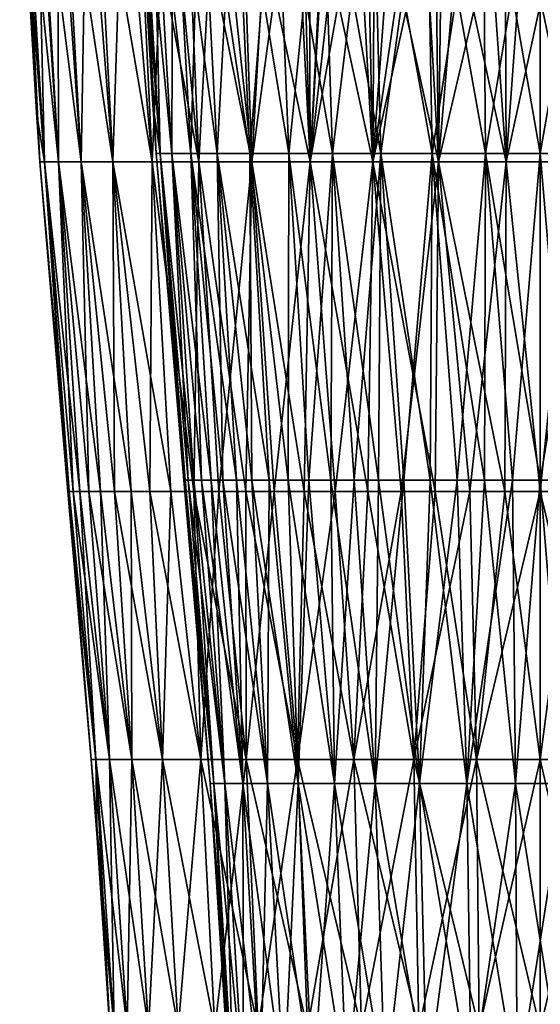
# Model space of a CAD drawing. Header units: metres. Extents: x -62 to 300, y -109 to 109.
# Tile 178 of 256: x -15 to 0, y -52 to -24. Entities that reach past the tile are written whole.
import ezdxf

# ---------------------------------------------------------------- set-up
doc = ezdxf.new("R2010")
doc.units = ezdxf.units.M
doc.layers.add('solid_500635', color=7, linetype='CONTINUOUS')

msp = doc.modelspace()

# ---------------------------------------------------------------- linework, layer by layer
at = {"layer": 'solid_500635'}
for points in [[(-14.262333, -26.897242), (-14.733834, -18.882759), (-14.612392, -18.882759, -1.887822)], [(-14.03112, -28.296183, 1.928533), (-14.733834, -18.882759), (-14.262333, -26.897242)], [(-14.596602, -18.882759, 2.006257), (-14.733834, -18.882759), (-14.03112, -28.296183, 1.928533)], [(-14.03112, -28.296183, -1.928533), (-14.612392, -18.882759, -1.887822), (-14.250068, -18.882759, -3.744523)], [(-14.163036, -28.296183), (-14.262333, -26.897242), (-14.612392, -18.882759, -1.887822)], [(-14.03112, -28.296183, -1.928533), (-14.163036, -28.296183), (-14.612392, -18.882759, -1.887822)], [(-14.596602, -18.882759, 2.006257), (-14.03112, -28.296183, 1.928533), (-13.637832, -28.296183, 3.821141)], [(-14.187464, -18.882759, 3.975141), (-14.596602, -18.882759, 2.006257), (-13.637832, -28.296183, 3.821141)], [(-13.637832, -28.296183, -3.821141), (-14.250068, -18.882759, -3.744523), (-13.652833, -18.882759, -5.539496)], [(-13.637832, -28.296183, -3.821141), (-14.03112, -28.296183, -1.928533), (-14.250068, -18.882759, -3.744523)], [(-14.187464, -18.882759, 3.975141), (-13.637832, -28.296183, 3.821141), (-12.990497, -28.296183, 5.642569)], [(-13.514039, -18.882759, 5.869976), (-14.187464, -18.882759, 3.975141), (-12.990497, -28.296183, 5.642569)], [(-12.990497, -28.296183, -5.642569), (-13.652833, -18.882759, -5.539496), (-12.830535, -18.882759, -7.243152)], [(-12.990497, -28.296183, -5.642569), (-13.637832, -28.296183, -3.821141), (-13.652833, -18.882759, -5.539496)], [(-13.514039, -18.882759, 5.869976), (-12.990497, -28.296183, 5.642569), (-12.101172, -28.296183, 7.358886)], [(-12.588874, -18.882759, 7.655464), (-13.514039, -18.882759, 5.869976), (-12.101172, -28.296183, 7.358886)], [(-12.101172, -28.296183, -7.358886), (-12.990497, -28.296183, -5.642569), (-12.830535, -18.882759, -7.243152)], [(-12.101172, -28.296183, -7.358886), (-12.830535, -18.882759, -7.243152), (-11.796727, -18.882759, -8.827406)], [(-12.588874, -18.882759, 7.655464), (-12.101172, -28.296183, 7.358886), (-10.986427, -28.296183, 8.938121)], [(-11.429202, -18.882759, 9.298346), (-12.588874, -18.882759, 7.655464), (-10.986427, -28.296183, 8.938121)], [(-10.986427, -28.296183, -8.938121), (-12.101172, -28.296183, -7.358886), (-11.796727, -18.882759, -8.827406)], [(-10.986427, -28.296183, -8.938121), (-11.796727, -18.882759, -8.827406), (-10.568453, -18.882759, -10.266142)], [(-10.9702, -26.669518), (-11.437709, -18.722889), (-11.32129, -18.722889, 1.627756)], [(-10.761085, -28.056614, -1.54721), (-11.437709, -18.722889), (-10.9702, -26.669518)], [(-11.32129, -18.722889, -1.627756), (-11.437709, -18.722889), (-10.761085, -28.056614, -1.54721)], [(-11.429202, -18.882759, 9.298346), (-10.986427, -28.296183, 8.938121), (-9.667025, -28.296183, 10.350856)], [(-10.056625, -18.882759, 10.768016), (-11.429202, -18.882759, 9.298346), (-9.667025, -28.296183, 10.350856)], [(-10.761085, -28.056614, 1.54721), (-11.32129, -18.722889, 1.627756), (-10.974401, -18.722889, 3.222375)], [(-10.871743, -28.056614), (-10.9702, -26.669518), (-11.32129, -18.722889, 1.627756)], [(-10.761085, -28.056614, 1.54721), (-10.871743, -28.056614), (-11.32129, -18.722889, 1.627756)], [(-11.32129, -18.722889, -1.627756), (-10.761085, -28.056614, -1.54721), (-10.431361, -28.056614, -3.062924)], [(-10.974401, -18.722889, -3.222375), (-11.32129, -18.722889, -1.627756), (-10.431361, -28.056614, -3.062924)], [(-9.667025, -28.296183, -10.350856), (-10.986427, -28.296183, -8.938121), (-10.568453, -18.882759, -10.266142)], [(-10.431361, -28.056614, 3.062924), (-10.974401, -18.722889, 3.222375), (-10.404106, -18.722889, 4.751396)], [(-10.431361, -28.056614, 3.062924), (-10.761085, -28.056614, 1.54721), (-10.974401, -18.722889, 3.222375)], [(-10.974401, -18.722889, -3.222375), (-10.431361, -28.056614, -3.062924), (-9.889286, -28.056614, -4.516285)], [(-10.404106, -18.722889, -4.751396), (-10.974401, -18.722889, -3.222375), (-9.889286, -28.056614, -4.516285)], [(-9.667025, -28.296183, -10.350856), (-10.568453, -18.882759, -10.266142), (-9.165959, -18.882759, -11.535643)], [(-9.889286, -28.056614, 4.516285), (-10.431361, -28.056614, 3.062924), (-10.404106, -18.722889, 4.751396)], [(-9.889286, -28.056614, 4.516285), (-10.404106, -18.722889, 4.751396), (-9.622013, -18.722889, 6.183692)], [(-10.404106, -18.722889, -4.751396), (-9.889286, -28.056614, -4.516285), (-9.145892, -28.056614, -5.877708)], [(-9.622013, -18.722889, -6.183692), (-10.404106, -18.722889, -4.751396), (-9.145892, -28.056614, -5.877708)], [(-10.056625, -18.882759, 10.768016), (-9.667025, -28.296183, 10.350856), (-8.167544, -28.296183, 11.570774)], [(-8.496713, -18.882759, 12.037099), (-10.056625, -18.882759, 10.768016), (-8.167544, -28.296183, 11.570774)], [(-9.145892, -28.056614, 5.877708), (-9.889286, -28.056614, 4.516285), (-9.622013, -18.722889, 6.183692)], [(-8.167544, -28.296183, -11.570774), (-9.667025, -28.296183, -10.350856), (-9.165959, -18.882759, -11.535643)], [(-9.145892, -28.056614, 5.877708), (-9.622013, -18.722889, 6.183692), (-8.644044, -18.722889, 7.490107)], [(-9.622013, -18.722889, -6.183692), (-9.145892, -28.056614, -5.877708), (-8.216315, -28.056614, -7.119478)], [(-8.644044, -18.722889, -7.490107), (-9.622013, -18.722889, -6.183692), (-8.216315, -28.056614, -7.119478)], [(-8.167544, -28.296183, -11.570774), (-9.165959, -18.882759, -11.535643), (-7.617231, -18.884378, -12.611953)], [(-8.216315, -28.056614, 7.119478), (-9.145892, -28.056614, 5.877708), (-8.644044, -18.722889, 7.490107)], [(-8.216315, -28.056614, 7.119478), (-8.644044, -18.722889, 7.490107), (-7.490107, -18.722889, 8.644044)], [(-8.644044, -18.722889, -7.490107), (-8.216315, -28.056614, -7.119478), (-7.119478, -28.056614, -8.216315)], [(-7.490107, -18.722889, -8.644044), (-8.644044, -18.722889, -7.490107), (-7.119478, -28.056614, -8.216315)], [(-8.496713, -18.882759, 12.037099), (-8.167544, -28.296183, 11.570774), (-6.515918, -28.296183, 12.57515)], [(-6.778522, -18.882759, 13.081954), (-8.496713, -18.882759, 12.037099), (-6.515918, -28.296183, 12.57515)], [(-7.119478, -28.056614, 8.216315), (-8.216315, -28.056614, 7.119478), (-7.490107, -18.722889, 8.644044)], [(-6.965868, -19.438097, -12.952138), (-8.167544, -28.296183, -11.570774), (-7.617231, -18.884378, -12.611953)], [(-7.119478, -28.056614, 8.216315), (-7.490107, -18.722889, 8.644044), (-6.183692, -18.722889, 9.622013)], [(-7.490107, -18.722889, -8.644044), (-7.119478, -28.056614, -8.216315), (-5.877708, -28.056614, -9.145892)], [(-6.183692, -18.722889, -9.622013), (-7.490107, -18.722889, -8.644044), (-5.877708, -28.056614, -9.145892)], [(-5.877708, -28.056614, 9.145892), (-7.119478, -28.056614, 8.216315), (-6.183692, -18.722889, 9.622013)], [(-6.778522, -18.882759, 13.081954), (-6.515918, -28.296183, 12.57515), (-4.742912, -28.296183, 13.345275)], [(-4.934061, -18.882759, 13.883117), (-6.778522, -18.882759, 13.081954), (-4.742912, -28.296183, 13.345275)], [(-5.877708, -28.056614, 9.145892), (-6.183692, -18.722889, 9.622013), (-4.751396, -18.722889, 10.404106)], [(-6.183692, -18.722889, -9.622013), (-5.877708, -28.056614, -9.145892), (-4.516285, -28.056614, -9.889286)], [(-4.751396, -18.722889, -10.404106), (-6.183692, -18.722889, -9.622013), (-4.516285, -28.056614, -9.889286)], [(-4.516285, -28.056614, 9.889286), (-5.877708, -28.056614, 9.145892), (-4.751396, -18.722889, 10.404106)], [(-4.934061, -18.882759, 13.883117), (-4.742912, -28.296183, 13.345275), (-2.881555, -28.296183, 13.866803)], [(-2.997687, -18.882759, 14.425663), (-4.934061, -18.882759, 13.883117), (-2.881555, -28.296183, 13.866803)], [(-4.516285, -28.056614, 9.889286), (-4.751396, -18.722889, 10.404106), (-3.222375, -18.722889, 10.974401)], [(-4.751396, -18.722889, -10.404106), (-4.516285, -28.056614, -9.889286), (-3.062924, -28.056614, -10.431361)], [(-3.222375, -18.722889, -10.974401), (-4.751396, -18.722889, -10.404106), (-3.062924, -28.056614, -10.431361)], [(-3.062924, -28.056614, 10.431361), (-4.516285, -28.056614, 9.889286), (-3.222375, -18.722889, 10.974401)], [(-3.062924, -28.056614, 10.431361), (-3.222375, -18.722889, 10.974401), (-1.627756, -18.722889, 11.32129)], [(-3.222375, -18.722889, -10.974401), (-3.062924, -28.056614, -10.431361), (-1.54721, -28.056614, -10.761085)], [(-1.627756, -18.722889, -11.32129), (-3.222375, -18.722889, -10.974401), (-1.54721, -28.056614, -10.761085)], [(-1.54721, -28.056614, 10.761085), (-3.062924, -28.056614, 10.431361), (-1.627756, -18.722889, 11.32129)], [(-2.997687, -18.882759, 14.425663), (-2.881555, -28.296183, 13.866803), (-0.96652, -28.296183, 14.130018)], [(-1.005472, -18.882759, 14.699487), (-2.997687, -18.882759, 14.425663), (-0.96652, -28.296183, 14.130018)], [(-1.54721, -28.056614, 10.761085), (-1.627756, -18.722889, 11.32129), (0, -18.722889, 11.437709)], [(-1.627756, -18.722889, -11.32129), (-1.54721, -28.056614, -10.761085), (0, -28.056614, -10.871743)], [(0, -18.722889, -11.437709), (-1.627756, -18.722889, -11.32129), (0, -28.056614, -10.871743)], [(0, -28.056614, 10.871743), (-1.54721, -28.056614, 10.761085), (0, -18.722889, 11.437709)], [(-1.005472, -18.882759, 14.699487), (-0.96652, -28.296183, 14.130018), (0.96652, -28.296183, 14.130018)], [(1.005472, -18.882759, 14.699487), (-1.005472, -18.882759, 14.699487), (0.96652, -28.296183, 14.130018)], [(0, -28.056614, 10.871743), (0, -18.722889, 11.437709), (1.627756, -18.722889, 11.32129)], [(1.54721, -28.056614, 10.761085), (0, -28.056614, 10.871743), (1.627756, -18.722889, 11.32129)], [(0, -18.722889, -11.437709), (0, -28.056614, -10.871743), (1.54721, -28.056614, -10.761085)], [(-6.965868, -19.438097, -12.952138), (-6.515918, -28.296183, -12.57515), (-8.167544, -28.296183, -11.570774)], [(-6.965868, -19.438097, -12.952138), (-6.53753, -19.769455, -13.154899), (-6.515918, -28.296183, -12.57515)], [(-6.53753, -19.769455, -13.154899), (-6.087417, -20.093988, -13.350883), (-6.515918, -28.296183, -12.57515)], [(-6.087417, -20.093988, -13.350883), (-6.045195, -20.12311, -13.368403), (-6.515918, -28.296183, -12.57515)], [(-6.045195, -20.12311, -13.368403), (-5.62716, -20.398149, -13.534171), (-6.515918, -28.296183, -12.57515)], [(-5.62716, -20.398149, -13.534171), (-5.16322, -20.67387, -13.702322), (-6.515918, -28.296183, -12.57515)], [(-5.16322, -20.67387, -13.702322), (-4.742912, -28.296183, -13.345275), (-6.515918, -28.296183, -12.57515)], [(-5.16322, -20.67387, -13.702322), (-4.68801, -20.929085, -13.857697), (-4.742912, -28.296183, -13.345275)], [(-4.68801, -20.929085, -13.857697), (-4.208091, -21.161083, -13.997796), (-4.742912, -28.296183, -13.345275)], [(-4.208091, -21.161083, -13.997796), (-3.731476, -21.366129, -14.120731), (-4.742912, -28.296183, -13.345275)], [(-3.731476, -21.366129, -14.120731), (-3.260505, -21.542374, -14.226889), (-4.742912, -28.296183, -13.345275)], [(-3.260505, -21.542374, -14.226889), (-2.881555, -28.296183, -13.866803), (-4.742912, -28.296183, -13.345275)], [(-3.260505, -21.542374, -14.226889), (-2.792302, -21.691961, -14.317675), (-2.881555, -28.296183, -13.866803)], [(-2.792302, -21.691961, -14.317675), (-2.327525, -21.817078, -14.39345), (-2.881555, -28.296183, -13.866803)], [(-2.327525, -21.817078, -14.39345), (-1.412927, -21.998339, -14.50155), (-2.881555, -28.296183, -13.866803)], [(-1.412927, -21.998339, -14.50155), (-0.96652, -28.296183, -14.130018), (-2.881555, -28.296183, -13.866803)], [(-1.412927, -21.998339, -14.50155), (-0.51529, -22.087585, -14.556047), (-0.96652, -28.296183, -14.130018)], [(-0.51529, -22.087585, -14.556047), (0.3782, -22.095039, -14.559831), (-0.96652, -28.296183, -14.130018)], [(0.3782, -22.095039, -14.559831), (0.96652, -28.296183, -14.130018), (-0.96652, -28.296183, -14.130018)], [(-10.761085, -28.056614, -1.54721), (-10.9702, -26.669518), (-10.871743, -28.056614)], [(-14.03112, -28.296183, 1.928533), (-14.262333, -26.897242), (-14.163036, -28.296183)], [(-10.086445, -37.30883), (-10.871743, -28.056614), (-10.761085, -28.056614, 1.54721)], [(-10.055351, -37.30883, -0.791373), (-10.871743, -28.056614), (-10.086445, -37.30883)], [(-10.761085, -28.056614, -1.54721), (-10.871743, -28.056614), (-10.055351, -37.30883, -0.791373)], [(-9.962264, -37.30883, 1.577868), (-10.761085, -28.056614, 1.54721), (-10.431361, -28.056614, 3.062924)], [(-10.055351, -37.30883, 0.791373), (-10.086445, -37.30883), (-10.761085, -28.056614, 1.54721)], [(-9.962264, -37.30883, 1.577868), (-10.055351, -37.30883, 0.791373), (-10.761085, -28.056614, 1.54721)], [(-10.761085, -28.056614, -1.54721), (-9.962264, -37.30883, -1.577868), (-9.807755, -37.30883, -2.354634)], [(-10.431361, -28.056614, -3.062924), (-10.761085, -28.056614, -1.54721), (-9.807755, -37.30883, -2.354634)], [(-10.761085, -28.056614, -1.54721), (-10.055351, -37.30883, -0.791373), (-9.962264, -37.30883, -1.577868)], [(-9.592779, -37.30883, 3.116883), (-10.431361, -28.056614, 3.062924), (-9.889286, -28.056614, 4.516285)], [(-9.807755, -37.30883, 2.354634), (-9.962264, -37.30883, 1.577868), (-10.431361, -28.056614, 3.062924)], [(-9.592779, -37.30883, 3.116883), (-9.807755, -37.30883, 2.354634), (-10.431361, -28.056614, 3.062924)], [(-10.431361, -28.056614, -3.062924), (-9.592779, -37.30883, -3.116883), (-9.31866, -37.30883, -3.859915)], [(-9.889286, -28.056614, -4.516285), (-10.431361, -28.056614, -3.062924), (-9.31866, -37.30883, -3.859915)], [(-10.431361, -28.056614, -3.062924), (-9.807755, -37.30883, -2.354634), (-9.592779, -37.30883, -3.116883)], [(-8.987088, -37.30883, 4.57915), (-9.889286, -28.056614, 4.516285), (-9.145892, -28.056614, 5.877708)], [(-9.31866, -37.30883, 3.859915), (-9.592779, -37.30883, 3.116883), (-9.889286, -28.056614, 4.516285)], [(-8.987088, -37.30883, 4.57915), (-9.31866, -37.30883, 3.859915), (-9.889286, -28.056614, 4.516285)], [(-9.889286, -28.056614, -4.516285), (-8.987088, -37.30883, -4.57915), (-8.600108, -37.30883, -5.270153)], [(-9.145892, -28.056614, -5.877708), (-9.889286, -28.056614, -4.516285), (-8.600108, -37.30883, -5.270153)], [(-9.889286, -28.056614, -4.516285), (-9.31866, -37.30883, -3.859915), (-8.987088, -37.30883, -4.57915)], [(-8.160106, -37.30883, 5.928663), (-9.145892, -28.056614, 5.877708), (-8.216315, -28.056614, 7.119478)], [(-8.600108, -37.30883, 5.270153), (-8.987088, -37.30883, 4.57915), (-9.145892, -28.056614, 5.877708)], [(-8.160106, -37.30883, 5.928663), (-8.600108, -37.30883, 5.270153), (-9.145892, -28.056614, 5.877708)], [(-9.145892, -28.056614, -5.877708), (-8.160106, -37.30883, -5.928663), (-7.669793, -37.30883, -6.550622)], [(-8.216315, -28.056614, -7.119478), (-9.145892, -28.056614, -5.877708), (-7.669793, -37.30883, -6.550622)], [(-9.145892, -28.056614, -5.877708), (-8.600108, -37.30883, -5.270153), (-8.160106, -37.30883, -5.928663)], [(-7.132194, -37.30883, 7.132194), (-8.216315, -28.056614, 7.119478), (-7.119478, -28.056614, 8.216315)], [(-7.669793, -37.30883, 6.550622), (-8.160106, -37.30883, 5.928663), (-8.216315, -28.056614, 7.119478)], [(-7.132194, -37.30883, 7.132194), (-7.669793, -37.30883, 6.550622), (-8.216315, -28.056614, 7.119478)], [(-8.216315, -28.056614, -7.119478), (-7.669793, -37.30883, -6.550622), (-7.132194, -37.30883, -7.132194)], [(-7.119478, -28.056614, -8.216315), (-8.216315, -28.056614, -7.119478), (-7.132194, -37.30883, -7.132194)], [(-6.550622, -37.30883, 7.669793), (-7.132194, -37.30883, 7.132194), (-7.119478, -28.056614, 8.216315)], [(-7.119478, -28.056614, -8.216315), (-7.132194, -37.30883, -7.132194), (-6.550622, -37.30883, -7.669793)], [(-6.550622, -37.30883, 7.669793), (-7.119478, -28.056614, 8.216315), (-5.877708, -28.056614, 9.145892)], [(-7.119478, -28.056614, -8.216315), (-6.550622, -37.30883, -7.669793), (-5.928663, -37.30883, -8.160106)], [(-5.877708, -28.056614, -9.145892), (-7.119478, -28.056614, -8.216315), (-5.928663, -37.30883, -8.160106)], [(-5.928663, -37.30883, 8.160106), (-6.550622, -37.30883, 7.669793), (-5.877708, -28.056614, 9.145892)], [(-5.270153, -37.30883, 8.600108), (-5.928663, -37.30883, 8.160106), (-5.877708, -28.056614, 9.145892)], [(-5.877708, -28.056614, -9.145892), (-5.928663, -37.30883, -8.160106), (-5.270153, -37.30883, -8.600108)], [(-5.270153, -37.30883, 8.600108), (-5.877708, -28.056614, 9.145892), (-4.516285, -28.056614, 9.889286)], [(-5.877708, -28.056614, -9.145892), (-5.270153, -37.30883, -8.600108), (-4.57915, -37.30883, -8.987088)], [(-4.516285, -28.056614, -9.889286), (-5.877708, -28.056614, -9.145892), (-4.57915, -37.30883, -8.987088)], [(-4.57915, -37.30883, 8.987088), (-5.270153, -37.30883, 8.600108), (-4.516285, -28.056614, 9.889286)], [(-3.859915, -37.30883, 9.31866), (-4.57915, -37.30883, 8.987088), (-4.516285, -28.056614, 9.889286)], [(-4.516285, -28.056614, -9.889286), (-4.57915, -37.30883, -8.987088), (-3.859915, -37.30883, -9.31866)], [(-3.859915, -37.30883, 9.31866), (-4.516285, -28.056614, 9.889286), (-3.062924, -28.056614, 10.431361)], [(-4.516285, -28.056614, -9.889286), (-3.859915, -37.30883, -9.31866), (-3.116883, -37.30883, -9.592779)], [(-3.062924, -28.056614, -10.431361), (-4.516285, -28.056614, -9.889286), (-3.116883, -37.30883, -9.592779)], [(-3.116883, -37.30883, 9.592779), (-3.859915, -37.30883, 9.31866), (-3.062924, -28.056614, 10.431361)], [(-2.354634, -37.30883, 9.807755), (-3.116883, -37.30883, 9.592779), (-3.062924, -28.056614, 10.431361)], [(-3.062924, -28.056614, -10.431361), (-3.116883, -37.30883, -9.592779), (-2.354634, -37.30883, -9.807755)], [(-2.354634, -37.30883, 9.807755), (-3.062924, -28.056614, 10.431361), (-1.54721, -28.056614, 10.761085)], [(-3.062924, -28.056614, -10.431361), (-2.354634, -37.30883, -9.807755), (-1.577868, -37.30883, -9.962264)], [(-1.54721, -28.056614, -10.761085), (-3.062924, -28.056614, -10.431361), (-1.577868, -37.30883, -9.962264)], [(-1.577868, -37.30883, 9.962264), (-2.354634, -37.30883, 9.807755), (-1.54721, -28.056614, 10.761085)], [(-0.791373, -37.30883, 10.055351), (-1.577868, -37.30883, 9.962264), (-1.54721, -28.056614, 10.761085)], [(-1.54721, -28.056614, -10.761085), (-1.577868, -37.30883, -9.962264), (-0.791373, -37.30883, -10.055351)], [(-0.791373, -37.30883, 10.055351), (-1.54721, -28.056614, 10.761085), (0, -28.056614, 10.871743)], [(-1.54721, -28.056614, -10.761085), (-0.791373, -37.30883, -10.055351), (0, -37.30883, -10.086445)], [(0, -28.056614, -10.871743), (-1.54721, -28.056614, -10.761085), (0, -37.30883, -10.086445)], [(0, -37.30883, 10.086445), (-0.791373, -37.30883, 10.055351), (0, -28.056614, 10.871743)], [(0, -37.30883, 10.086445), (0, -28.056614, 10.871743), (1.54721, -28.056614, 10.761085)], [(0.791373, -37.30883, 10.055351), (0, -37.30883, 10.086445), (1.54721, -28.056614, 10.761085)], [(0, -28.056614, -10.871743), (0, -37.30883, -10.086445), (0.791373, -37.30883, -10.055351)], [(1.54721, -28.056614, -10.761085), (0, -28.056614, -10.871743), (0.791373, -37.30883, -10.055351)], [(-14.03112, -28.296183, -1.928533), (-13.371032, -37.627399), (-14.163036, -28.296183)], [(-13.333644, -37.627399, 0.999218), (-14.163036, -28.296183), (-13.371032, -37.627399)], [(-14.03112, -28.296183, 1.928533), (-14.163036, -28.296183), (-13.333644, -37.627399, 0.999218)], [(-14.03112, -28.296183, -1.928533), (-13.221688, -37.627399, -1.992849), (-13.333644, -37.627399, -0.999218)], [(-13.637832, -28.296183, -3.821141), (-13.221688, -37.627399, -1.992849), (-14.03112, -28.296183, -1.928533)], [(-14.03112, -28.296183, -1.928533), (-13.333644, -37.627399, -0.999218), (-13.371032, -37.627399)], [(-14.03112, -28.296183, 1.928533), (-13.333644, -37.627399, 0.999218), (-13.221688, -37.627399, 1.992849)], [(-14.03112, -28.296183, 1.928533), (-13.221688, -37.627399, 1.992849), (-13.035792, -37.627399, 2.975334)], [(-13.637832, -28.296183, 3.821141), (-14.03112, -28.296183, 1.928533), (-13.035792, -37.627399, 2.975334)], [(-13.637832, -28.296183, -3.821141), (-12.776995, -37.627399, -3.941181), (-13.035792, -37.627399, -2.975334)], [(-12.990497, -28.296183, -5.642569), (-12.776995, -37.627399, -3.941181), (-13.637832, -28.296183, -3.821141)], [(-13.637832, -28.296183, -3.821141), (-13.035792, -37.627399, -2.975334), (-13.221688, -37.627399, -1.992849)], [(-13.637832, -28.296183, 3.821141), (-13.035792, -37.627399, 2.975334), (-12.776995, -37.627399, 3.941181)], [(-13.637832, -28.296183, 3.821141), (-12.776995, -37.627399, 3.941181), (-12.446743, -37.627399, 4.884986)], [(-12.990497, -28.296183, 5.642569), (-13.637832, -28.296183, 3.821141), (-12.446743, -37.627399, 4.884986)], [(-12.990497, -28.296183, -5.642569), (-12.046884, -37.627399, -5.801473), (-12.446743, -37.627399, -4.884986)], [(-12.101172, -28.296183, -7.358886), (-12.046884, -37.627399, -5.801473), (-12.990497, -28.296183, -5.642569)], [(-12.990497, -28.296183, -5.642569), (-12.446743, -37.627399, -4.884986), (-12.776995, -37.627399, -3.941181)], [(-12.990497, -28.296183, 5.642569), (-12.446743, -37.627399, 4.884986), (-12.046884, -37.627399, 5.801473)], [(-12.990497, -28.296183, 5.642569), (-12.046884, -37.627399, 5.801473), (-11.579654, -37.627399, 6.685516)], [(-12.101172, -28.296183, 7.358886), (-12.990497, -28.296183, 5.642569), (-11.579654, -37.627399, 6.685516)], [(-12.101172, -28.296183, -7.358886), (-11.047665, -37.627399, -7.53217), (-11.579654, -37.627399, -6.685516)], [(-10.986427, -28.296183, -8.938121), (-11.047665, -37.627399, -7.53217), (-12.101172, -28.296183, -7.358886)], [(-12.101172, -28.296183, -7.358886), (-11.579654, -37.627399, -6.685516), (-12.046884, -37.627399, -5.801473)], [(-12.101172, -28.296183, 7.358886), (-11.579654, -37.627399, 6.685516), (-11.047665, -37.627399, 7.53217)], [(-12.101172, -28.296183, 7.358886), (-11.047665, -37.627399, 7.53217), (-10.453894, -37.627399, 8.336702)], [(-10.986427, -28.296183, 8.938121), (-12.101172, -28.296183, 7.358886), (-10.453894, -37.627399, 8.336702)], [(-10.986427, -28.296183, -8.938121), (-10.453894, -37.627399, -8.336702), (-11.047665, -37.627399, -7.53217)], [(-10.986427, -28.296183, -8.938121), (-9.80166, -37.627399, -9.094611), (-10.453894, -37.627399, -8.336702)], [(-9.667025, -28.296183, -10.350856), (-9.80166, -37.627399, -9.094611), (-10.986427, -28.296183, -8.938121)], [(-10.986427, -28.296183, 8.938121), (-10.453894, -37.627399, 8.336702), (-9.80166, -37.627399, 9.094611)], [(-9.667025, -28.296183, 10.350856), (-10.986427, -28.296183, 8.938121), (-9.80166, -37.627399, 9.094611)], [(-9.667025, -28.296183, -10.350856), (-9.094611, -37.627399, -9.80166), (-9.80166, -37.627399, -9.094611)], [(-9.667025, -28.296183, 10.350856), (-9.80166, -37.627399, 9.094611), (-9.094611, -37.627399, 9.80166)], [(-8.167544, -28.296183, -11.570774), (-9.094611, -37.627399, -9.80166), (-9.667025, -28.296183, -10.350856)], [(-9.667025, -28.296183, 10.350856), (-9.094611, -37.627399, 9.80166), (-8.336702, -37.627399, 10.453894)], [(-8.167544, -28.296183, 11.570774), (-9.667025, -28.296183, 10.350856), (-8.336702, -37.627399, 10.453894)], [(-8.167544, -28.296183, -11.570774), (-8.336702, -37.627399, -10.453894), (-9.094611, -37.627399, -9.80166)], [(-8.167544, -28.296183, -11.570774), (-7.53217, -37.627399, -11.047665), (-8.336702, -37.627399, -10.453894)], [(-8.167544, -28.296183, 11.570774), (-8.336702, -37.627399, 10.453894), (-7.53217, -37.627399, 11.047665)], [(-6.515918, -28.296183, -12.57515), (-7.53217, -37.627399, -11.047665), (-8.167544, -28.296183, -11.570774)], [(-8.167544, -28.296183, 11.570774), (-7.53217, -37.627399, 11.047665), (-6.685516, -37.627399, 11.579654)], [(-6.515918, -28.296183, 12.57515), (-8.167544, -28.296183, 11.570774), (-6.685516, -37.627399, 11.579654)], [(-6.515918, -28.296183, -12.57515), (-6.685516, -37.627399, -11.579654), (-7.53217, -37.627399, -11.047665)], [(-6.515918, -28.296183, -12.57515), (-5.801473, -37.627399, -12.046884), (-6.685516, -37.627399, -11.579654)], [(-6.515918, -28.296183, 12.57515), (-6.685516, -37.627399, 11.579654), (-5.801473, -37.627399, 12.046884)], [(-4.742912, -28.296183, -13.345275), (-5.801473, -37.627399, -12.046884), (-6.515918, -28.296183, -12.57515)], [(-6.515918, -28.296183, 12.57515), (-5.801473, -37.627399, 12.046884), (-4.884986, -37.627399, 12.446743)], [(-4.742912, -28.296183, 13.345275), (-6.515918, -28.296183, 12.57515), (-4.884986, -37.627399, 12.446743)], [(-4.742912, -28.296183, -13.345275), (-4.884986, -37.627399, -12.446743), (-5.801473, -37.627399, -12.046884)], [(-4.742912, -28.296183, -13.345275), (-3.941181, -37.627399, -12.776995), (-4.884986, -37.627399, -12.446743)], [(-4.742912, -28.296183, 13.345275), (-4.884986, -37.627399, 12.446743), (-3.941181, -37.627399, 12.776995)], [(-2.881555, -28.296183, -13.866803), (-3.941181, -37.627399, -12.776995), (-4.742912, -28.296183, -13.345275)], [(-4.742912, -28.296183, 13.345275), (-3.941181, -37.627399, 12.776995), (-2.975334, -37.627399, 13.035792)], [(-2.881555, -28.296183, 13.866803), (-4.742912, -28.296183, 13.345275), (-2.975334, -37.627399, 13.035792)], [(-2.881555, -28.296183, -13.866803), (-2.975334, -37.627399, -13.035792), (-3.941181, -37.627399, -12.776995)], [(-2.881555, -28.296183, -13.866803), (-1.992849, -37.627399, -13.221688), (-2.975334, -37.627399, -13.035792)], [(-2.881555, -28.296183, 13.866803), (-2.975334, -37.627399, 13.035792), (-1.992849, -37.627399, 13.221688)], [(-0.96652, -28.296183, -14.130018), (-1.992849, -37.627399, -13.221688), (-2.881555, -28.296183, -13.866803)], [(-2.881555, -28.296183, 13.866803), (-1.992849, -37.627399, 13.221688), (-0.999218, -37.627399, 13.333644)], [(-0.96652, -28.296183, 14.130018), (-2.881555, -28.296183, 13.866803), (-0.999218, -37.627399, 13.333644)], [(-0.96652, -28.296183, -14.130018), (-0.999218, -37.627399, -13.333644), (-1.992849, -37.627399, -13.221688)], [(-0.96652, -28.296183, -14.130018), (0, -37.627399, -13.371032), (-0.999218, -37.627399, -13.333644)], [(-0.96652, -28.296183, 14.130018), (-0.999218, -37.627399, 13.333644), (0, -37.627399, 13.371032)], [(0.96652, -28.296183, -14.130018), (0, -37.627399, -13.371032), (-0.96652, -28.296183, -14.130018)], [(0.96652, -28.296183, 14.130018), (-0.96652, -28.296183, 14.130018), (0, -37.627399, 13.371032)], [(0.96652, -28.296183, -14.130018), (0.999218, -37.627399, -13.333644), (0, -37.627399, -13.371032)], [(0.96652, -28.296183, 14.130018), (0, -37.627399, 13.371032), (0.999218, -37.627399, 13.333644)], [(-9.345834, -45.897835), (-10.086445, -37.30883), (-10.055351, -37.30883, 0.791373)], [(-9.241448, -45.897835, -1.392924), (-10.086445, -37.30883), (-9.345834, -45.897835)], [(-9.241448, -45.897835, -1.392924), (-10.055351, -37.30883, -0.791373), (-10.086445, -37.30883)], [(-9.241448, -45.897835, 1.392924), (-10.055351, -37.30883, 0.791373), (-9.962264, -37.30883, 1.577868)], [(-9.345834, -45.897835), (-10.055351, -37.30883, 0.791373), (-9.241448, -45.897835, 1.392924)], [(-9.241448, -45.897835, -1.392924), (-9.962264, -37.30883, -1.577868), (-10.055351, -37.30883, -0.791373)], [(-9.241448, -45.897835, 1.392924), (-9.962264, -37.30883, 1.577868), (-9.807755, -37.30883, 2.354634)], [(-8.930625, -45.897835, -2.754733), (-9.807755, -37.30883, -2.354634), (-9.962264, -37.30883, -1.577868)], [(-9.241448, -45.897835, -1.392924), (-8.930625, -45.897835, -2.754733), (-9.962264, -37.30883, -1.577868)], [(-8.930625, -45.897835, 2.754733), (-9.807755, -37.30883, 2.354634), (-9.592779, -37.30883, 3.116883)], [(-9.241448, -45.897835, 1.392924), (-9.807755, -37.30883, 2.354634), (-8.930625, -45.897835, 2.754733)], [(-8.930625, -45.897835, -2.754733), (-9.592779, -37.30883, -3.116883), (-9.807755, -37.30883, -2.354634)], [(-8.930625, -45.897835, 2.754733), (-9.592779, -37.30883, 3.116883), (-9.31866, -37.30883, 3.859915)], [(-8.420305, -45.897835, -4.055006), (-9.31866, -37.30883, -3.859915), (-9.592779, -37.30883, -3.116883)], [(-8.930625, -45.897835, -2.754733), (-8.420305, -45.897835, -4.055006), (-9.592779, -37.30883, -3.116883)], [(-8.420305, -45.897835, 4.055006), (-9.31866, -37.30883, 3.859915), (-8.987088, -37.30883, 4.57915)], [(-8.930625, -45.897835, 2.754733), (-9.31866, -37.30883, 3.859915), (-8.420305, -45.897835, 4.055006)], [(-8.420305, -45.897835, -4.055006), (-8.987088, -37.30883, -4.57915), (-9.31866, -37.30883, -3.859915)], [(-8.420305, -45.897835, 4.055006), (-8.987088, -37.30883, 4.57915), (-8.600108, -37.30883, 5.270153)], [(-7.72189, -45.897835, -5.264696), (-8.600108, -37.30883, -5.270153), (-8.987088, -37.30883, -4.57915)], [(-8.420305, -45.897835, -4.055006), (-7.72189, -45.897835, -5.264696), (-8.987088, -37.30883, -4.57915)], [(-7.72189, -45.897835, 5.264696), (-8.600108, -37.30883, 5.270153), (-8.160106, -37.30883, 5.928663)], [(-8.420305, -45.897835, 4.055006), (-8.600108, -37.30883, 5.270153), (-7.72189, -45.897835, 5.264696)], [(-7.72189, -45.897835, -5.264696), (-8.160106, -37.30883, -5.928663), (-8.600108, -37.30883, -5.270153)], [(-7.72189, -45.897835, 5.264696), (-8.160106, -37.30883, 5.928663), (-7.669793, -37.30883, 6.550622)], [(-6.850981, -45.897835, -6.356781), (-7.669793, -37.30883, -6.550622), (-8.160106, -37.30883, -5.928663)], [(-7.72189, -45.897835, -5.264696), (-6.850981, -45.897835, -6.356781), (-8.160106, -37.30883, -5.928663)], [(-7.72189, -45.897835, 5.264696), (-7.669793, -37.30883, 6.550622), (-6.850981, -45.897835, 6.356781)], [(-6.850981, -45.897835, 6.356781), (-7.669793, -37.30883, 6.550622), (-7.132194, -37.30883, 7.132194)], [(-6.850981, -45.897835, -6.356781), (-7.132194, -37.30883, -7.132194), (-7.669793, -37.30883, -6.550622)], [(-6.850981, -45.897835, 6.356781), (-7.132194, -37.30883, 7.132194), (-6.550622, -37.30883, 7.669793)], [(-5.827032, -45.897835, -7.306867), (-6.550622, -37.30883, -7.669793), (-7.132194, -37.30883, -7.132194)], [(-6.850981, -45.897835, -6.356781), (-5.827032, -45.897835, -7.306867), (-7.132194, -37.30883, -7.132194)], [(-6.850981, -45.897835, 6.356781), (-6.550622, -37.30883, 7.669793), (-5.827032, -45.897835, 7.306867)], [(-5.827032, -45.897835, 7.306867), (-6.550622, -37.30883, 7.669793), (-5.928663, -37.30883, 8.160106)], [(-5.827032, -45.897835, -7.306867), (-5.928663, -37.30883, -8.160106), (-6.550622, -37.30883, -7.669793)], [(-5.827032, -45.897835, 7.306867), (-5.928663, -37.30883, 8.160106), (-5.270153, -37.30883, 8.600108)], [(-4.672917, -45.897835, -8.09373), (-5.270153, -37.30883, -8.600108), (-5.928663, -37.30883, -8.160106)], [(-5.827032, -45.897835, -7.306867), (-4.672917, -45.897835, -8.09373), (-5.928663, -37.30883, -8.160106)], [(-5.827032, -45.897835, 7.306867), (-5.270153, -37.30883, 8.600108), (-4.672917, -45.897835, 8.09373)], [(-4.672917, -45.897835, 8.09373), (-5.270153, -37.30883, 8.600108), (-4.57915, -37.30883, 8.987088)], [(-4.672917, -45.897835, -8.09373), (-4.57915, -37.30883, -8.987088), (-5.270153, -37.30883, -8.600108)], [(-4.672917, -45.897835, 8.09373), (-4.57915, -37.30883, 8.987088), (-3.859915, -37.30883, 9.31866)], [(-4.672917, -45.897835, 8.09373), (-3.859915, -37.30883, 9.31866), (-3.414417, -45.897835, 8.699792)], [(-4.672917, -45.897835, -8.09373), (-3.414417, -45.897835, -8.699792), (-4.57915, -37.30883, -8.987088)], [(-3.414417, -45.897835, -8.699792), (-3.859915, -37.30883, -9.31866), (-4.57915, -37.30883, -8.987088)], [(-3.414417, -45.897835, 8.699792), (-3.859915, -37.30883, 9.31866), (-3.116883, -37.30883, 9.592779)], [(-3.414417, -45.897835, -8.699792), (-3.116883, -37.30883, -9.592779), (-3.859915, -37.30883, -9.31866)], [(-3.414417, -45.897835, 8.699792), (-3.116883, -37.30883, 9.592779), (-2.354634, -37.30883, 9.807755)], [(-3.414417, -45.897835, 8.699792), (-2.354634, -37.30883, 9.807755), (-2.079644, -45.897835, 9.111514)], [(-3.414417, -45.897835, -8.699792), (-2.079644, -45.897835, -9.111514), (-3.116883, -37.30883, -9.592779)], [(-2.079644, -45.897835, -9.111514), (-2.354634, -37.30883, -9.807755), (-3.116883, -37.30883, -9.592779)], [(-2.079644, -45.897835, 9.111514), (-2.354634, -37.30883, 9.807755), (-1.577868, -37.30883, 9.962264)], [(-2.079644, -45.897835, -9.111514), (-1.577868, -37.30883, -9.962264), (-2.354634, -37.30883, -9.807755)], [(-2.079644, -45.897835, 9.111514), (-1.577868, -37.30883, 9.962264), (-0.791373, -37.30883, 10.055351)], [(-2.079644, -45.897835, 9.111514), (-0.791373, -37.30883, 10.055351), (-0.698415, -45.897835, 9.319701)], [(-2.079644, -45.897835, -9.111514), (-0.698415, -45.897835, -9.319701), (-1.577868, -37.30883, -9.962264)], [(-0.698415, -45.897835, -9.319701), (-0.791373, -37.30883, -10.055351), (-1.577868, -37.30883, -9.962264)], [(-0.698415, -45.897835, 9.319701), (-0.791373, -37.30883, 10.055351), (0, -37.30883, 10.086445)], [(-0.698415, -45.897835, -9.319701), (0, -37.30883, -10.086445), (-0.791373, -37.30883, -10.055351)], [(-0.698415, -45.897835, 9.319701), (0, -37.30883, 10.086445), (0.698415, -45.897835, 9.319701)], [(-0.698415, -45.897835, -9.319701), (0.698415, -45.897835, -9.319701), (0, -37.30883, -10.086445)], [(0.698415, -45.897835, 9.319701), (0, -37.30883, 10.086445), (0.791373, -37.30883, 10.055351)], [(0.698415, -45.897835, -9.319701), (0.791373, -37.30883, -10.055351), (0, -37.30883, -10.086445)], [(-13.371032, -37.627399), (-13.333644, -37.627399, -0.999218), (-12.707396, -45.220943)], [(-12.578053, -45.220943, 1.808451), (-13.371032, -37.627399), (-12.707396, -45.220943)], [(-13.333644, -37.627399, 0.999218), (-13.371032, -37.627399), (-12.578053, -45.220943, 1.808451)], [(-13.333644, -37.627399, -0.999218), (-12.578053, -45.220943, -1.808451), (-12.707396, -45.220943)], [(-13.333644, -37.627399, -0.999218), (-13.221688, -37.627399, -1.992849), (-12.578053, -45.220943, -1.808451)], [(-13.221688, -37.627399, 1.992849), (-13.333644, -37.627399, 0.999218), (-12.578053, -45.220943, 1.808451)], [(-13.221688, -37.627399, -1.992849), (-13.035792, -37.627399, -2.975334), (-12.578053, -45.220943, -1.808451)], [(-13.221688, -37.627399, 1.992849), (-12.578053, -45.220943, 1.808451), (-12.192657, -45.220943, 3.580087)], [(-13.035792, -37.627399, 2.975334), (-13.221688, -37.627399, 1.992849), (-12.192657, -45.220943, 3.580087)], [(-13.035792, -37.627399, -2.975334), (-12.192657, -45.220943, -3.580087), (-12.578053, -45.220943, -1.808451)], [(-13.035792, -37.627399, -2.975334), (-12.776995, -37.627399, -3.941181), (-12.192657, -45.220943, -3.580087)], [(-12.776995, -37.627399, 3.941181), (-13.035792, -37.627399, 2.975334), (-12.192657, -45.220943, 3.580087)], [(-12.776995, -37.627399, -3.941181), (-12.446743, -37.627399, -4.884986), (-12.192657, -45.220943, -3.580087)], [(-12.776995, -37.627399, 3.941181), (-12.192657, -45.220943, 3.580087), (-11.559054, -45.220943, 5.278843)], [(-12.446743, -37.627399, 4.884986), (-12.776995, -37.627399, 3.941181), (-11.559054, -45.220943, 5.278843)], [(-12.446743, -37.627399, -4.884986), (-11.559054, -45.220943, -5.278843), (-12.192657, -45.220943, -3.580087)], [(-12.446743, -37.627399, -4.884986), (-12.046884, -37.627399, -5.801473), (-11.559054, -45.220943, -5.278843)], [(-12.046884, -37.627399, 5.801473), (-12.446743, -37.627399, 4.884986), (-11.559054, -45.220943, 5.278843)], [(-12.046884, -37.627399, -5.801473), (-11.579654, -37.627399, -6.685516), (-11.559054, -45.220943, -5.278843)], [(-12.046884, -37.627399, 5.801473), (-11.559054, -45.220943, 5.278843), (-10.690142, -45.220943, 6.870137)], [(-11.579654, -37.627399, 6.685516), (-12.046884, -37.627399, 5.801473), (-10.690142, -45.220943, 6.870137)], [(-11.579654, -37.627399, -6.685516), (-10.690142, -45.220943, -6.870137), (-11.559054, -45.220943, -5.278843)], [(-11.579654, -37.627399, -6.685516), (-11.047665, -37.627399, -7.53217), (-10.690142, -45.220943, -6.870137)], [(-11.047665, -37.627399, 7.53217), (-11.579654, -37.627399, 6.685516), (-10.690142, -45.220943, 6.870137)], [(-11.047665, -37.627399, -7.53217), (-10.453894, -37.627399, -8.336702), (-10.690142, -45.220943, -6.870137)], [(-11.047665, -37.627399, 7.53217), (-10.690142, -45.220943, 6.870137), (-9.603609, -45.220943, 8.321574)], [(-10.453894, -37.627399, 8.336702), (-11.047665, -37.627399, 7.53217), (-9.603609, -45.220943, 8.321574)], [(-10.453894, -37.627399, -8.336702), (-9.603609, -45.220943, -8.321574), (-10.690142, -45.220943, -6.870137)], [(-10.453894, -37.627399, -8.336702), (-9.80166, -37.627399, -9.094611), (-9.603609, -45.220943, -8.321574)], [(-9.80166, -37.627399, 9.094611), (-10.453894, -37.627399, 8.336702), (-9.603609, -45.220943, 8.321574)], [(-9.80166, -37.627399, -9.094611), (-9.094611, -37.627399, -9.80166), (-9.603609, -45.220943, -8.321574)], [(-9.80166, -37.627399, 9.094611), (-9.603609, -45.220943, 8.321574), (-8.321574, -45.220943, 9.603609)], [(-9.094611, -37.627399, 9.80166), (-9.80166, -37.627399, 9.094611), (-8.321574, -45.220943, 9.603609)], [(-9.094611, -37.627399, -9.80166), (-8.321574, -45.220943, -9.603609), (-9.603609, -45.220943, -8.321574)], [(-9.094611, -37.627399, -9.80166), (-8.336702, -37.627399, -10.453894), (-8.321574, -45.220943, -9.603609)], [(-8.336702, -37.627399, 10.453894), (-9.094611, -37.627399, 9.80166), (-8.321574, -45.220943, 9.603609)], [(-8.336702, -37.627399, -10.453894), (-7.53217, -37.627399, -11.047665), (-8.321574, -45.220943, -9.603609)], [(-8.336702, -37.627399, 10.453894), (-8.321574, -45.220943, 9.603609), (-6.870137, -45.220943, 10.690142)], [(-7.53217, -37.627399, 11.047665), (-8.336702, -37.627399, 10.453894), (-6.870137, -45.220943, 10.690142)], [(-7.53217, -37.627399, -11.047665), (-6.870137, -45.220943, -10.690142), (-8.321574, -45.220943, -9.603609)], [(-7.53217, -37.627399, -11.047665), (-6.685516, -37.627399, -11.579654), (-6.870137, -45.220943, -10.690142)], [(-6.685516, -37.627399, 11.579654), (-7.53217, -37.627399, 11.047665), (-6.870137, -45.220943, 10.690142)], [(-5.801473, -37.627399, -12.046884), (-5.278843, -45.220943, -11.559054), (-6.870137, -45.220943, -10.690142)], [(-6.685516, -37.627399, -11.579654), (-5.801473, -37.627399, -12.046884), (-6.870137, -45.220943, -10.690142)], [(-6.685516, -37.627399, 11.579654), (-6.870137, -45.220943, 10.690142), (-5.278843, -45.220943, 11.559054)], [(-5.801473, -37.627399, 12.046884), (-6.685516, -37.627399, 11.579654), (-5.278843, -45.220943, 11.559054)], [(-5.801473, -37.627399, -12.046884), (-4.884986, -37.627399, -12.446743), (-5.278843, -45.220943, -11.559054)], [(-4.884986, -37.627399, 12.446743), (-5.801473, -37.627399, 12.046884), (-5.278843, -45.220943, 11.559054)], [(-3.941181, -37.627399, -12.776995), (-3.580087, -45.220943, -12.192657), (-5.278843, -45.220943, -11.559054)], [(-4.884986, -37.627399, -12.446743), (-3.941181, -37.627399, -12.776995), (-5.278843, -45.220943, -11.559054)], [(-4.884986, -37.627399, 12.446743), (-5.278843, -45.220943, 11.559054), (-3.580087, -45.220943, 12.192657)], [(-3.941181, -37.627399, 12.776995), (-4.884986, -37.627399, 12.446743), (-3.580087, -45.220943, 12.192657)], [(-3.941181, -37.627399, -12.776995), (-2.975334, -37.627399, -13.035792), (-3.580087, -45.220943, -12.192657)], [(-2.975334, -37.627399, 13.035792), (-3.941181, -37.627399, 12.776995), (-3.580087, -45.220943, 12.192657)], [(-1.992849, -37.627399, -13.221688), (-1.808451, -45.220943, -12.578053), (-3.580087, -45.220943, -12.192657)], [(-2.975334, -37.627399, -13.035792), (-1.992849, -37.627399, -13.221688), (-3.580087, -45.220943, -12.192657)], [(-2.975334, -37.627399, 13.035792), (-3.580087, -45.220943, 12.192657), (-1.808451, -45.220943, 12.578053)], [(-1.992849, -37.627399, 13.221688), (-2.975334, -37.627399, 13.035792), (-1.808451, -45.220943, 12.578053)], [(-1.992849, -37.627399, -13.221688), (-0.999218, -37.627399, -13.333644), (-1.808451, -45.220943, -12.578053)], [(-0.999218, -37.627399, 13.333644), (-1.992849, -37.627399, 13.221688), (-1.808451, -45.220943, 12.578053)], [(0, -37.627399, -13.371032), (0, -45.220943, -12.707396), (-1.808451, -45.220943, -12.578053)], [(-0.999218, -37.627399, -13.333644), (0, -37.627399, -13.371032), (-1.808451, -45.220943, -12.578053)], [(-0.999218, -37.627399, 13.333644), (-1.808451, -45.220943, 12.578053), (0, -45.220943, 12.707396)], [(0, -37.627399, 13.371032), (-0.999218, -37.627399, 13.333644), (0, -45.220943, 12.707396)], [(0.999218, -37.627399, -13.333644), (1.808451, -45.220943, -12.578053), (0, -45.220943, -12.707396)], [(0, -37.627399, -13.371032), (0.999218, -37.627399, -13.333644), (0, -45.220943, -12.707396)], [(0, -37.627399, 13.371032), (0, -45.220943, 12.707396), (1.808451, -45.220943, 12.578053)], [(0.999218, -37.627399, 13.333644), (0, -37.627399, 13.371032), (1.808451, -45.220943, 12.578053)], [(-12.54082, -47.441353), (-12.707396, -45.220943), (-12.578053, -45.220943, -1.808451)], [(-12.062973, -52.848614, 1.734394), (-12.707396, -45.220943), (-12.54082, -47.441353)], [(-12.578053, -45.220943, 1.808451), (-12.707396, -45.220943), (-12.062973, -52.848614, 1.734394)], [(-12.578053, -45.220943, -1.808451), (-12.062973, -52.848614, -1.734394), (-12.187019, -52.848602)], [(-12.578053, -45.220943, -1.808451), (-12.192657, -45.220943, -3.580087), (-12.062973, -52.848614, -1.734394)], [(-12.54082, -47.441353), (-12.578053, -45.220943, -1.808451), (-12.187019, -52.848602)], [(-12.578053, -45.220943, 1.808451), (-12.062973, -52.848614, 1.734394), (-11.693359, -52.848614, 3.43348)], [(-12.192657, -45.220943, 3.580087), (-12.578053, -45.220943, 1.808451), (-11.693359, -52.848614, 3.43348)], [(-12.192657, -45.220943, -3.580087), (-11.693359, -52.848614, -3.43348), (-12.062973, -52.848614, -1.734394)], [(-12.192657, -45.220943, -3.580087), (-11.559054, -45.220943, -5.278843), (-11.693359, -52.848614, -3.43348)], [(-12.192657, -45.220943, 3.580087), (-11.693359, -52.848614, 3.43348), (-11.085702, -52.848614, 5.062671)], [(-11.559054, -45.220943, 5.278843), (-12.192657, -45.220943, 3.580087), (-11.085702, -52.848614, 5.062671)], [(-11.559054, -45.220943, -5.278843), (-11.085702, -52.848614, -5.062671), (-11.693359, -52.848614, -3.43348)], [(-11.559054, -45.220943, -5.278843), (-10.690142, -45.220943, -6.870137), (-11.085702, -52.848614, -5.062671)], [(-11.559054, -45.220943, 5.278843), (-11.085702, -52.848614, 5.062671), (-10.252373, -52.848614, 6.5888)], [(-10.690142, -45.220943, 6.870137), (-11.559054, -45.220943, 5.278843), (-10.252373, -52.848614, 6.5888)], [(-10.690142, -45.220943, -6.870137), (-10.252373, -52.848614, -6.5888), (-11.085702, -52.848614, -5.062671)], [(-10.690142, -45.220943, -6.870137), (-9.603609, -45.220943, -8.321574), (-10.252373, -52.848614, -6.5888)], [(-10.690142, -45.220943, 6.870137), (-10.252373, -52.848614, 6.5888), (-9.210335, -52.848614, 7.9808)], [(-9.603609, -45.220943, 8.321574), (-10.690142, -45.220943, 6.870137), (-9.210335, -52.848614, 7.9808)], [(-9.603609, -45.220943, -8.321574), (-9.210335, -52.848614, -7.9808), (-10.252373, -52.848614, -6.5888)], [(-9.603609, -45.220943, -8.321574), (-8.321574, -45.220943, -9.603609), (-9.210335, -52.848614, -7.9808)], [(-9.603609, -45.220943, 8.321574), (-9.210335, -52.848614, 7.9808), (-7.9808, -52.848614, 9.210335)], [(-8.321574, -45.220943, 9.603609), (-9.603609, -45.220943, 8.321574), (-7.9808, -52.848614, 9.210335)], [(-8.321574, -45.220943, -9.603609), (-7.9808, -52.848614, -9.210335), (-9.210335, -52.848614, -7.9808)], [(-8.321574, -45.220943, -9.603609), (-6.870137, -45.220943, -10.690142), (-7.9808, -52.848614, -9.210335)], [(-8.321574, -45.220943, 9.603609), (-7.9808, -52.848614, 9.210335), (-6.5888, -52.848614, 10.252373)], [(-6.870137, -45.220943, 10.690142), (-8.321574, -45.220943, 9.603609), (-6.5888, -52.848614, 10.252373)], [(-6.870137, -45.220943, -10.690142), (-6.5888, -52.848614, -10.252373), (-7.9808, -52.848614, -9.210335)], [(-6.870137, -45.220943, -10.690142), (-5.278843, -45.220943, -11.559054), (-6.5888, -52.848614, -10.252373)], [(-6.870137, -45.220943, 10.690142), (-6.5888, -52.848614, 10.252373), (-5.062671, -52.848614, 11.085702)], [(-5.278843, -45.220943, 11.559054), (-6.870137, -45.220943, 10.690142), (-5.062671, -52.848614, 11.085702)], [(-5.278843, -45.220943, -11.559054), (-5.062671, -52.848614, -11.085702), (-6.5888, -52.848614, -10.252373)], [(-5.278843, -45.220943, -11.559054), (-3.580087, -45.220943, -12.192657), (-5.062671, -52.848614, -11.085702)], [(-5.278843, -45.220943, 11.559054), (-5.062671, -52.848614, 11.085702), (-3.43348, -52.848614, 11.693359)], [(-3.580087, -45.220943, 12.192657), (-5.278843, -45.220943, 11.559054), (-3.43348, -52.848614, 11.693359)], [(-3.580087, -45.220943, -12.192657), (-3.43348, -52.848614, -11.693359), (-5.062671, -52.848614, -11.085702)], [(-3.580087, -45.220943, -12.192657), (-1.808451, -45.220943, -12.578053), (-3.43348, -52.848614, -11.693359)], [(-3.580087, -45.220943, 12.192657), (-3.43348, -52.848614, 11.693359), (-1.734394, -52.848614, 12.062973)], [(-1.808451, -45.220943, 12.578053), (-3.580087, -45.220943, 12.192657), (-1.734394, -52.848614, 12.062973)], [(-1.808451, -45.220943, -12.578053), (-1.734394, -52.848614, -12.062973), (-3.43348, -52.848614, -11.693359)], [(-1.808451, -45.220943, -12.578053), (0, -45.220943, -12.707396), (-1.734394, -52.848614, -12.062973)], [(-1.808451, -45.220943, 12.578053), (-1.734394, -52.848614, 12.062973), (0, -52.848614, 12.187019)], [(0, -45.220943, 12.707396), (-1.808451, -45.220943, 12.578053), (0, -52.848614, 12.187019)], [(0, -45.220943, -12.707396), (0, -52.848614, -12.187019), (-1.734394, -52.848614, -12.062973)], [(1.808451, -45.220943, -12.578053), (1.734394, -52.848614, -12.062973), (0, -52.848614, -12.187019)], [(0, -45.220943, -12.707396), (1.808451, -45.220943, -12.578053), (0, -52.848614, -12.187019)], [(0, -45.220943, 12.707396), (0, -52.848614, 12.187019), (1.734394, -52.848614, 12.062973)], [(1.808451, -45.220943, 12.578053), (0, -45.220943, 12.707396), (1.734394, -52.848614, 12.062973)], [(-9.345834, -45.897835), (-9.241448, -45.897835, 1.392924), (-8.787308, -54.526566)], [(-8.689161, -54.526566, -1.30968), (-9.345834, -45.897835), (-8.787308, -54.526566)], [(-9.241448, -45.897835, -1.392924), (-9.345834, -45.897835), (-8.689161, -54.526566, -1.30968)], [(-9.241448, -45.897835, 1.392924), (-8.689161, -54.526566, 1.30968), (-8.787308, -54.526566)], [(-9.241448, -45.897835, 1.392924), (-8.930625, -45.897835, 2.754733), (-8.689161, -54.526566, 1.30968)], [(-9.241448, -45.897835, -1.392924), (-8.689161, -54.526566, -1.30968), (-8.396913, -54.526566, -2.590105)], [(-9.241448, -45.897835, -1.392924), (-8.396913, -54.526566, -2.590105), (-8.930625, -45.897835, -2.754733)], [(-8.930625, -45.897835, 2.754733), (-8.396913, -54.526566, 2.590105), (-8.689161, -54.526566, 1.30968)], [(-8.930625, -45.897835, 2.754733), (-8.420305, -45.897835, 4.055006), (-8.396913, -54.526566, 2.590105)], [(-8.930625, -45.897835, -2.754733), (-8.396913, -54.526566, -2.590105), (-7.917091, -54.526566, -3.81267)], [(-8.930625, -45.897835, -2.754733), (-7.917091, -54.526566, -3.81267), (-8.420305, -45.897835, -4.055006)], [(-8.420305, -45.897835, 4.055006), (-7.917091, -54.526566, 3.81267), (-8.396913, -54.526566, 2.590105)], [(-8.420305, -45.897835, 4.055006), (-7.72189, -45.897835, 5.264696), (-7.917091, -54.526566, 3.81267)], [(-8.420305, -45.897835, -4.055006), (-7.917091, -54.526566, -3.81267), (-7.260415, -54.526566, -4.950067)], [(-8.420305, -45.897835, -4.055006), (-7.260415, -54.526566, -4.950067), (-7.72189, -45.897835, -5.264696)], [(-7.72189, -45.897835, 5.264696), (-7.260415, -54.526566, 4.950067), (-7.917091, -54.526566, 3.81267)], [(-7.72189, -45.897835, 5.264696), (-6.850981, -45.897835, 6.356781), (-7.260415, -54.526566, 4.950067)], [(-7.72189, -45.897835, -5.264696), (-7.260415, -54.526566, -4.950067), (-6.441553, -54.526566, -5.976887)], [(-7.72189, -45.897835, -5.264696), (-6.441553, -54.526566, -5.976887), (-6.850981, -45.897835, -6.356781)], [(-6.850981, -45.897835, 6.356781), (-6.441553, -54.526566, 5.976887), (-7.260415, -54.526566, 4.950067)], [(-6.850981, -45.897835, 6.356781), (-5.827032, -45.897835, 7.306867), (-6.441553, -54.526566, 5.976887)], [(-6.850981, -45.897835, -6.356781), (-6.441553, -54.526566, -5.976887), (-5.478797, -54.526566, -6.870194)], [(-6.850981, -45.897835, -6.356781), (-5.478797, -54.526566, -6.870194), (-5.827032, -45.897835, -7.306867)], [(-5.827032, -45.897835, 7.306867), (-5.478797, -54.526566, 6.870194), (-6.441553, -54.526566, 5.976887)], [(-5.827032, -45.897835, 7.306867), (-4.672917, -45.897835, 8.09373), (-5.478797, -54.526566, 6.870194)], [(-5.827032, -45.897835, -7.306867), (-5.478797, -54.526566, -6.870194), (-4.393654, -54.526566, -7.610032)], [(-5.827032, -45.897835, -7.306867), (-4.393654, -54.526566, -7.610032), (-4.672917, -45.897835, -8.09373)], [(-4.672917, -45.897835, 8.09373), (-4.393654, -54.526566, 7.610032), (-5.478797, -54.526566, 6.870194)], [(-4.672917, -45.897835, 8.09373), (-3.414417, -45.897835, 8.699792), (-4.393654, -54.526566, 7.610032)], [(-4.672917, -45.897835, -8.09373), (-4.393654, -54.526566, -7.610032), (-3.210364, -54.526566, -8.179874)], [(-4.672917, -45.897835, -8.09373), (-3.210364, -54.526566, -8.179874), (-3.414417, -45.897835, -8.699792)], [(-3.414417, -45.897835, 8.699792), (-3.210364, -54.526566, 8.179874), (-4.393654, -54.526566, 7.610032)], [(-3.414417, -45.897835, 8.699792), (-2.079644, -45.897835, 9.111514), (-3.210364, -54.526566, 8.179874)], [(-3.414417, -45.897835, -8.699792), (-3.210364, -54.526566, -8.179874), (-1.95536, -54.526566, -8.566992)], [(-3.414417, -45.897835, -8.699792), (-1.95536, -54.526566, -8.566992), (-2.079644, -45.897835, -9.111514)], [(-2.079644, -45.897835, 9.111514), (-1.95536, -54.526566, 8.566992), (-3.210364, -54.526566, 8.179874)], [(-2.079644, -45.897835, 9.111514), (-0.698415, -45.897835, 9.319701), (-1.95536, -54.526566, 8.566992)], [(-2.079644, -45.897835, -9.111514), (-1.95536, -54.526566, -8.566992), (-0.656676, -54.526566, -8.762737)], [(-2.079644, -45.897835, -9.111514), (-0.656676, -54.526566, -8.762737), (-0.698415, -45.897835, -9.319701)], [(-0.698415, -45.897835, 9.319701), (-0.656676, -54.526566, 8.762737), (-1.95536, -54.526566, 8.566992)], [(-0.698415, -45.897835, 9.319701), (0.698415, -45.897835, 9.319701), (-0.656676, -54.526566, 8.762737)], [(-0.698415, -45.897835, -9.319701), (-0.656676, -54.526566, -8.762737), (0.656676, -54.526566, -8.762737)], [(-0.698415, -45.897835, -9.319701), (0.656676, -54.526566, -8.762737), (0.698415, -45.897835, -9.319701)], [(0.698415, -45.897835, 9.319701), (0.656676, -54.526566, 8.762737), (-0.656676, -54.526566, 8.762737)], [(-12.062973, -52.848614, 1.734394), (-12.54082, -47.441353), (-12.187019, -52.848602)]]:
    msp.add_3dface(points, dxfattribs=at)

doc.saveas('drawing.dxf')
